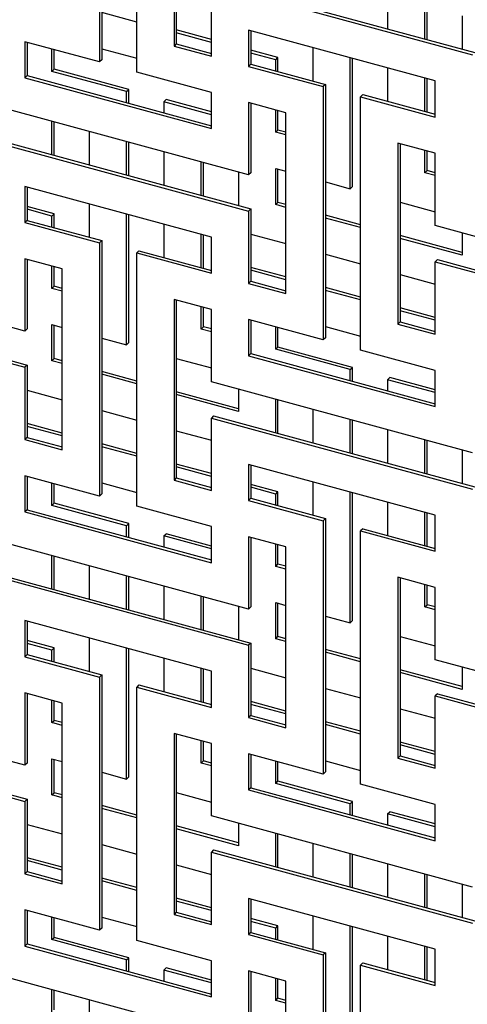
# Model space of a CAD drawing. Header units: millimetres. Extents: x 441 to 4541, y 1015 to 3885.
# Tile 17 of 33: x 3948 to 4059, y 2792 to 3035. Entities that reach past the tile are written whole.
import ezdxf

# ---------------------------------------------------------------- set-up
doc = ezdxf.new("R2010")
doc.units = ezdxf.units.MM
doc.header["$LTSCALE"] = 15

msp = doc.modelspace()

# ---------------------------------------------------------------- linework, layer by layer
for p, q in [((3967.72, 3086.77), (3967.72, 3024.26)), ((3968.28, 3087.31), (3968.28, 3024.81)), ((3976.93, 3021.76), (3976.93, 3084.26)), ((3986.14, 3072.83), (3986.14, 3028.18)), ((3986.7, 3072.68), (3986.7, 3028.73)), ((3995.36, 3025.68), (3995.36, 3043.54)), ((3995.36, 3043.54), (4059.85, 3026.01)), ((3995.92, 3044.08), (4060.41, 3026.56)), ((4038.89, 3040.64), (4038.89, 3032.41)), ((4048.1, 3029.9), (4048.1, 3038.13)), ((4048.66, 3029.75), (4048.66, 3037.98)), ((3976.93, 3034.11), (3968.28, 3036.46)), ((4057.31, 3035.63), (4057.31, 3027.4)), ((3995.36, 3029.8), (3986.7, 3032.16)), ((3995.36, 3029.1), (3986.7, 3031.46)), ((4050.63, 3019.59), (4004.57, 3032.11)), ((4004.57, 3032.11), (4004.57, 3023.18)), ((4005.13, 3031.95), (4005.13, 3023.72)), ((3967.72, 3024.26), (3949.29, 3029.27)), ((3949.29, 3029.27), (3949.29, 3020.34)), ((3949.85, 3029.12), (3949.85, 3020.89)), ((3986.7, 3028.73), (3986.14, 3028.18)), ((3986.14, 3028.18), (3995.36, 3025.68)), ((3986.7, 3028.73), (3995.36, 3026.38)), ((4020.46, 3027.79), (4020.46, 3019.56)), ((3955.97, 3021.95), (3955.97, 3027.45)), ((3956.53, 3022.5), (3956.53, 3027.3)), ((3968.28, 3027.54), (3976.93, 3025.18)), ((4011.81, 3025.33), (4005.13, 3027.15)), ((4011.25, 3024.79), (4005.13, 3026.45)), ((4011.25, 3024.79), (4011.81, 3025.33)), ((4011.81, 3021.91), (4011.81, 3025.33)), ((3968.28, 3024.81), (3967.72, 3024.26)), ((4005.13, 3023.72), (4004.57, 3023.18)), ((4004.57, 3023.18), (4022.99, 3018.17)), ((4005.13, 3023.72), (4023.55, 3018.72)), ((4011.25, 3022.06), (4011.25, 3024.79)), ((4029.68, 2992.99), (4029.68, 3025.28)), ((4030.24, 2993.54), (4030.24, 3025.13)), ((3949.85, 3020.89), (3949.29, 3020.34)), ((3949.85, 3020.89), (3995.36, 3008.52)), ((3955.97, 3021.95), (3956.53, 3022.5)), ((3974.4, 3016.94), (3955.97, 3021.95)), ((3974.96, 3017.49), (3956.53, 3022.5)), ((3995.36, 3016.75), (3976.93, 3021.76)), ((4038.89, 3022.78), (4038.89, 3014.55)), ((3949.29, 3020.34), (3995.36, 3007.82)), ((4023.55, 3018.72), (4022.99, 3018.17)), ((4022.99, 3018.17), (4022.99, 2955.67)), ((4023.55, 3018.72), (4023.55, 2956.21)), ((4048.1, 3012.04), (4048.1, 3020.27)), ((4048.66, 3011.89), (4048.66, 3020.12)), ((4050.63, 3010.66), (4050.63, 3019.59)), ((3974.4, 3016.94), (3974.96, 3017.49)), ((3974.4, 3014.22), (3974.4, 3016.94)), ((3974.96, 3014.06), (3974.96, 3017.49)), ((3995.36, 3007.82), (3995.36, 3016.75)), ((4032.77, 3016.21), (4032.21, 3015.67)), ((4032.21, 2953.16), (4032.21, 3015.67)), ((4032.21, 3015.67), (4050.63, 3010.66)), ((4032.77, 3016.21), (4050.63, 3011.36)), ((4004.57, 2996.39), (3940.08, 3013.92)), ((3983.61, 3014.44), (3984.17, 3014.99)), ((3983.61, 3014.44), (3983.61, 3011.71)), ((3995.36, 3011.25), (3983.61, 3014.44)), ((3995.36, 3011.95), (3984.17, 3014.99)), ((4013.78, 3011.74), (4004.57, 3014.25)), ((4004.57, 3014.25), (4004.57, 2996.39)), ((4005.13, 3014.1), (4005.13, 2996.94)), ((4011.25, 3006.93), (4011.25, 3012.43)), ((4011.81, 3007.47), (4011.81, 3012.28)), ((4013.78, 2967.1), (4013.78, 3011.74)), ((3955.97, 3001.37), (3955.97, 3009.6)), ((3956.53, 3001.21), (3956.53, 3009.45)), ((3965.19, 3007.09), (3965.19, 2998.86)), ((4011.25, 3006.93), (4011.81, 3007.47)), ((4013.78, 3006.24), (4011.25, 3006.93)), ((4013.78, 3006.94), (4011.81, 3007.47)), ((3940.08, 3004.99), (4004.57, 2987.46)), ((3940.64, 3005.53), (4005.13, 2988.01)), ((3974.4, 2996.36), (3974.4, 3004.59)), ((3974.96, 2996.21), (3974.96, 3004.44)), ((4050.63, 3001.73), (4041.42, 3004.23)), ((4041.42, 3004.23), (4041.42, 2959.59)), ((4041.98, 3004.08), (4041.98, 2960.14)), ((3983.61, 3002.09), (3983.61, 2993.86)), ((4048.1, 2996.91), (4048.1, 3002.42)), ((4048.66, 2997.46), (4048.66, 3002.26)), ((4050.63, 2983.87), (4050.63, 3001.73)), ((3992.83, 2991.35), (3992.83, 2999.58)), ((3993.39, 2991.2), (3993.39, 2999.43)), ((4002.04, 2997.08), (4002.04, 2988.85)), ((4005.13, 2996.94), (4004.57, 2996.39)), ((4011.25, 2998), (4013.78, 2997.31)), ((4011.25, 2989.07), (4011.25, 2998)), ((4011.81, 2989.62), (4011.81, 2997.85)), ((4048.1, 2996.91), (4048.66, 2997.46)), ((4050.63, 2996.22), (4048.1, 2996.91)), ((4050.63, 2996.92), (4048.66, 2997.46)), ((4023.55, 2994.65), (4029.68, 2992.99)), ((3995.36, 2981.04), (3949.29, 2993.56)), ((3949.29, 2993.56), (3949.29, 2984.63)), ((3949.85, 2993.4), (3949.85, 2985.17)), ((4029.68, 2992.99), (4030.24, 2993.54)), ((3965.19, 2989.24), (3965.19, 2981.01)), ((4011.25, 2989.07), (4011.81, 2989.62)), ((4013.78, 2988.38), (4011.25, 2989.07)), ((4013.78, 2989.08), (4011.81, 2989.62)), ((4041.98, 2989.65), (4050.63, 2987.3)), ((3956.53, 2986.78), (3949.85, 2988.6)), ((3955.97, 2986.23), (3949.85, 2987.9)), ((3955.97, 2986.23), (3956.53, 2986.78)), ((3956.53, 2983.36), (3956.53, 2986.78)), ((3974.4, 2954.44), (3974.4, 2986.73)), ((3974.96, 2954.99), (3974.96, 2986.58)), ((4005.13, 2988.01), (4004.57, 2987.46)), ((4004.57, 2987.46), (4004.57, 2969.6)), ((4005.13, 2988.01), (4005.13, 2970.15)), ((3949.85, 2985.17), (3949.29, 2984.63)), ((3949.29, 2984.63), (3967.72, 2979.62)), ((3949.85, 2985.17), (3968.28, 2980.17)), ((3955.97, 2983.51), (3955.97, 2986.23)), ((3983.61, 2984.23), (3983.61, 2976)), ((4032.21, 2984.07), (4023.55, 2986.42)), ((4032.21, 2983.37), (4023.55, 2985.73)), ((3992.83, 2973.49), (3992.83, 2981.72)), ((3993.39, 2973.34), (3993.39, 2981.57)), ((4005.13, 2981.8), (4013.78, 2979.45)), ((4115.12, 2966.34), (4050.63, 2983.87)), ((4057.31, 2982.06), (4057.31, 2976.55)), ((3968.28, 2980.17), (3967.72, 2979.62)), ((3967.72, 2979.62), (3967.72, 2917.12)), ((3968.28, 2980.17), (3968.28, 2917.66)), ((3995.36, 2972.11), (3995.36, 2981.04)), ((4057.31, 2977.25), (4041.98, 2981.42)), ((4057.31, 2976.55), (4041.98, 2980.72)), ((3977.49, 2977.66), (3976.93, 2977.12)), ((3976.93, 2914.61), (3976.93, 2977.12)), ((3976.93, 2977.12), (3995.36, 2972.11)), ((3977.49, 2977.66), (3995.36, 2972.81)), ((4023.55, 2976.8), (4032.21, 2974.45)), ((3949.29, 2957.84), (3884.8, 2975.37)), ((3958.5, 2973.19), (3949.29, 2975.7)), ((3949.29, 2975.7), (3949.29, 2957.84)), ((3949.85, 2975.55), (3949.85, 2958.39)), ((4051.19, 2975.49), (4050.63, 2974.94)), ((4050.63, 2957.09), (4050.63, 2974.94)), ((4050.63, 2974.94), (4115.12, 2957.42)), ((4051.19, 2975.49), (4115.68, 2957.96)), ((3955.97, 2968.38), (3955.97, 2973.88)), ((3956.53, 2968.92), (3956.53, 2973.73)), ((3958.5, 2928.55), (3958.5, 2973.19)), ((4013.78, 2971.22), (4005.13, 2973.57)), ((4013.78, 2970.52), (4005.13, 2972.88)), ((4005.13, 2970.15), (4004.57, 2969.6)), ((4004.57, 2969.6), (4013.78, 2967.1)), ((4005.13, 2970.15), (4013.78, 2967.8)), ((4041.98, 2971.79), (4050.63, 2969.44)), ((3955.97, 2968.38), (3956.53, 2968.92)), ((3958.5, 2967.69), (3955.97, 2968.38)), ((3958.5, 2968.39), (3956.53, 2968.92)), ((4032.21, 2966.22), (4023.55, 2968.57)), ((4032.21, 2965.52), (4023.55, 2967.87)), ((3884.8, 2966.44), (3949.29, 2948.91)), ((3885.36, 2966.98), (3949.85, 2949.46)), ((3995.36, 2963.18), (3986.14, 2965.68)), ((3986.14, 2965.68), (3986.14, 2921.04)), ((3986.7, 2965.53), (3986.7, 2921.59)), ((3992.83, 2958.36), (3992.83, 2963.87)), ((3993.39, 2958.91), (3993.39, 2963.71)), ((3995.36, 2945.32), (3995.36, 2963.18)), ((4050.63, 2961.21), (4041.98, 2963.56)), ((4050.63, 2960.51), (4041.98, 2962.86)), ((4022.99, 2955.67), (4004.57, 2960.67)), ((4004.57, 2960.67), (4004.57, 2951.75)), ((4005.13, 2960.52), (4005.13, 2952.29)), ((4041.98, 2960.14), (4041.42, 2959.59)), ((4041.98, 2960.14), (4050.63, 2957.78)), ((3949.85, 2958.39), (3949.29, 2957.84)), ((3955.97, 2959.45), (3958.5, 2958.76)), ((3955.97, 2950.52), (3955.97, 2959.45)), ((3956.53, 2951.07), (3956.53, 2959.3)), ((3992.83, 2958.36), (3993.39, 2958.91)), ((3995.36, 2957.67), (3992.83, 2958.36)), ((3995.36, 2958.37), (3993.39, 2958.91)), ((4011.25, 2953.35), (4011.25, 2958.86)), ((4011.81, 2953.9), (4011.81, 2958.71)), ((4023.55, 2958.94), (4032.21, 2956.59)), ((4041.42, 2959.59), (4050.63, 2957.09)), ((3968.28, 2956.1), (3974.4, 2954.44)), ((3974.4, 2954.44), (3974.96, 2954.99)), ((4023.55, 2956.21), (4022.99, 2955.67)), ((4011.25, 2953.35), (4011.81, 2953.9)), ((4029.68, 2948.35), (4011.25, 2953.35)), ((4030.24, 2948.89), (4011.81, 2953.9)), ((4050.63, 2948.16), (4032.21, 2953.16)), ((3955.97, 2950.52), (3956.53, 2951.07)), ((3958.5, 2949.83), (3955.97, 2950.52)), ((3958.5, 2950.53), (3956.53, 2951.07)), ((3986.7, 2951.1), (3995.36, 2948.75)), ((4005.13, 2952.29), (4004.57, 2951.75)), ((4004.57, 2951.75), (4050.63, 2939.23)), ((4005.13, 2952.29), (4050.63, 2939.93)), ((3949.85, 2949.46), (3949.29, 2948.91)), ((3949.29, 2948.91), (3949.29, 2931.05)), ((3949.85, 2949.46), (3949.85, 2931.6)), ((3976.93, 2945.52), (3968.28, 2947.87)), ((4029.68, 2948.35), (4030.24, 2948.89)), ((4029.68, 2945.62), (4029.68, 2948.35)), ((4030.24, 2945.47), (4030.24, 2948.89)), ((4050.63, 2939.23), (4050.63, 2948.16)), ((3976.93, 2944.82), (3968.28, 2947.18)), ((4059.85, 2927.79), (3995.36, 2945.32)), ((4038.89, 2945.84), (4039.45, 2946.39)), ((4038.89, 2945.84), (4038.89, 2943.12)), ((4050.63, 2942.65), (4038.89, 2945.84)), ((4050.63, 2943.35), (4039.45, 2946.39)), ((3949.85, 2943.25), (3958.5, 2940.9)), ((4002.04, 2938.7), (3986.7, 2942.87)), ((4002.04, 2943.51), (4002.04, 2938)), ((4002.04, 2938), (3986.7, 2942.17)), ((4011.25, 2932.77), (4011.25, 2941)), ((4011.81, 2932.62), (4011.81, 2940.85)), ((3968.28, 2938.25), (3976.93, 2935.9)), ((4020.46, 2938.5), (4020.46, 2930.27)), ((3995.92, 2936.94), (3995.36, 2936.39)), ((3995.36, 2918.53), (3995.36, 2936.39)), ((3995.36, 2936.39), (4059.85, 2918.87)), ((3995.92, 2936.94), (4060.41, 2919.41)), ((4029.68, 2927.76), (4029.68, 2935.99)), ((4030.24, 2927.61), (4030.24, 2935.84)), ((3958.5, 2932.67), (3949.85, 2935.02)), ((3958.5, 2931.97), (3949.85, 2934.33)), ((3986.7, 2933.24), (3995.36, 2930.89)), ((4038.89, 2933.49), (4038.89, 2925.26)), ((3949.85, 2931.6), (3949.29, 2931.05)), ((3949.29, 2931.05), (3958.5, 2928.55)), ((3949.85, 2931.6), (3958.5, 2929.25)), ((4048.1, 2922.76), (4048.1, 2930.99)), ((4048.66, 2922.6), (4048.66, 2930.83)), ((3976.93, 2927.67), (3968.28, 2930.02)), ((3976.93, 2926.97), (3968.28, 2929.32)), ((4057.31, 2928.48), (4057.31, 2920.25)), ((3995.36, 2922.66), (3986.7, 2925.01)), ((3995.36, 2921.96), (3986.7, 2924.31)), ((4050.63, 2912.44), (4004.57, 2924.96)), ((4004.57, 2924.96), (4004.57, 2916.03)), ((4005.13, 2924.81), (4005.13, 2916.58)), ((3967.72, 2917.12), (3949.29, 2922.12)), ((3949.29, 2922.12), (3949.29, 2913.2)), ((3949.85, 2921.97), (3949.85, 2913.74)), ((3986.7, 2921.59), (3986.14, 2921.04)), ((3986.14, 2921.04), (3995.36, 2918.53)), ((3986.7, 2921.59), (3995.36, 2919.23)), ((3955.97, 2914.8), (3955.97, 2920.31)), ((3956.53, 2915.35), (3956.53, 2920.16)), ((3968.28, 2920.39), (3976.93, 2918.04)), ((4011.81, 2918.19), (4005.13, 2920)), ((4011.25, 2917.64), (4005.13, 2919.3)), ((4020.46, 2920.64), (4020.46, 2912.41)), ((3968.28, 2917.66), (3967.72, 2917.12)), ((4005.13, 2916.58), (4004.57, 2916.03)), ((4004.57, 2916.03), (4022.99, 2911.02)), ((4005.13, 2916.58), (4023.55, 2911.57)), ((4011.25, 2917.64), (4011.81, 2918.19)), ((4011.25, 2914.91), (4011.25, 2917.64)), ((4011.81, 2914.76), (4011.81, 2918.19)), ((4029.68, 2885.85), (4029.68, 2918.14)), ((4030.24, 2886.39), (4030.24, 2917.98)), ((3949.85, 2913.74), (3949.29, 2913.2)), ((3949.85, 2913.74), (3995.36, 2901.38)), ((3955.97, 2914.8), (3956.53, 2915.35)), ((3974.4, 2909.8), (3955.97, 2914.8)), ((3974.96, 2910.34), (3956.53, 2915.35)), ((3995.36, 2909.61), (3976.93, 2914.61)), ((4038.89, 2915.63), (4038.89, 2907.4)), ((3949.29, 2913.2), (3995.36, 2900.68)), ((4023.55, 2911.57), (4022.99, 2911.02)), ((4023.55, 2911.57), (4023.55, 2849.07)), ((4048.1, 2904.9), (4048.1, 2913.13)), ((4048.66, 2904.75), (4048.66, 2912.98)), ((4050.63, 2903.51), (4050.63, 2912.44)), ((3974.4, 2909.8), (3974.96, 2910.34)), ((3974.4, 2907.07), (3974.4, 2909.8)), ((3974.96, 2906.92), (3974.96, 2910.34)), ((3995.36, 2900.68), (3995.36, 2909.61)), ((4022.99, 2911.02), (4022.99, 2848.52)), ((4032.77, 2909.07), (4032.21, 2908.52)), ((4032.77, 2909.07), (4050.63, 2904.21)), ((4004.57, 2889.24), (3940.08, 2906.77)), ((3983.61, 2907.29), (3984.17, 2907.84)), ((3983.61, 2907.29), (3983.61, 2904.57)), ((3995.36, 2904.1), (3983.61, 2907.29)), ((3995.36, 2904.8), (3984.17, 2907.84)), ((4013.78, 2904.6), (4004.57, 2907.1)), ((4004.57, 2907.1), (4004.57, 2889.24)), ((4005.13, 2906.95), (4005.13, 2889.79)), ((4032.21, 2846.02), (4032.21, 2908.52)), ((4032.21, 2908.52), (4050.63, 2903.51)), ((4011.25, 2899.78), (4011.25, 2905.29)), ((4011.81, 2900.33), (4011.81, 2905.13)), ((4013.78, 2859.95), (4013.78, 2904.6)), ((3955.97, 2894.22), (3955.97, 2902.45)), ((3956.53, 2894.07), (3956.53, 2902.3)), ((3965.19, 2899.95), (3965.19, 2891.72)), ((4011.25, 2899.78), (4011.81, 2900.33)), ((4013.78, 2899.09), (4011.25, 2899.78)), ((4013.78, 2899.79), (4011.81, 2900.33)), ((3940.08, 2897.84), (4004.57, 2880.32)), ((3940.64, 2898.39), (4005.13, 2880.86)), ((3974.4, 2889.21), (3974.4, 2897.44)), ((3974.96, 2889.06), (3974.96, 2897.29)), ((4050.63, 2894.58), (4041.42, 2897.09)), ((4041.42, 2897.09), (4041.42, 2852.44)), ((4041.98, 2896.93), (4041.98, 2852.99)), ((3983.61, 2894.94), (3983.61, 2886.71)), ((4048.1, 2889.77), (4048.1, 2895.27)), ((4048.66, 2890.31), (4048.66, 2895.12)), ((4050.63, 2876.73), (4050.63, 2894.58)), ((3992.83, 2884.21), (3992.83, 2892.44)), ((3993.39, 2884.05), (3993.39, 2892.28)), ((4002.04, 2889.93), (4002.04, 2881.7)), ((4005.13, 2889.79), (4004.57, 2889.24)), ((4011.25, 2890.85), (4013.78, 2890.16)), ((4011.25, 2881.92), (4011.25, 2890.85)), ((4011.81, 2882.47), (4011.81, 2890.7)), ((4048.1, 2889.77), (4048.66, 2890.31)), ((4050.63, 2889.08), (4048.1, 2889.77)), ((4050.63, 2889.78), (4048.66, 2890.31)), ((4023.55, 2887.51), (4029.68, 2885.85)), ((3995.36, 2873.89), (3949.29, 2886.41)), ((3949.29, 2886.41), (3949.29, 2877.48)), ((3949.85, 2886.26), (3949.85, 2878.03)), ((4029.68, 2885.85), (4030.24, 2886.39)), ((3965.19, 2882.09), (3965.19, 2873.86)), ((4011.25, 2881.92), (4011.81, 2882.47)), ((4013.78, 2881.93), (4011.81, 2882.47)), ((4041.98, 2882.5), (4050.63, 2880.15)), ((3956.53, 2879.64), (3949.85, 2881.45)), ((3955.97, 2879.09), (3949.85, 2880.75)), ((3955.97, 2879.09), (3956.53, 2879.64)), ((3956.53, 2876.21), (3956.53, 2879.64)), ((3974.4, 2847.3), (3974.4, 2879.59)), ((4005.13, 2880.86), (4004.57, 2880.32)), ((4004.57, 2880.32), (4004.57, 2862.46)), ((4005.13, 2880.86), (4005.13, 2863)), ((4013.78, 2881.24), (4011.25, 2881.92)), ((3949.85, 2878.03), (3949.29, 2877.48)), ((3949.29, 2877.48), (3967.72, 2872.47)), ((3949.85, 2878.03), (3968.28, 2873.02)), ((3955.97, 2876.36), (3955.97, 2879.09)), ((3974.96, 2847.84), (3974.96, 2879.43)), ((3983.61, 2877.08), (3983.61, 2868.85)), ((4032.21, 2876.93), (4023.55, 2879.28)), ((4032.21, 2876.23), (4023.55, 2878.58)), ((4005.13, 2874.66), (4013.78, 2872.31)), ((4115.12, 2859.2), (4050.63, 2876.73)), ((4057.31, 2874.91), (4057.31, 2869.4)), ((3968.28, 2873.02), (3967.72, 2872.47)), ((3967.72, 2872.47), (3967.72, 2809.97)), ((3968.28, 2873.02), (3968.28, 2810.52)), ((3992.83, 2866.35), (3992.83, 2874.58)), ((3993.39, 2866.2), (3993.39, 2874.43)), ((3995.36, 2864.96), (3995.36, 2873.89)), ((4057.31, 2870.1), (4041.98, 2874.27)), ((4057.31, 2869.4), (4041.98, 2873.57)), ((3977.49, 2870.52), (3976.93, 2869.97)), ((3976.93, 2807.47), (3976.93, 2869.97)), ((3976.93, 2869.97), (3995.36, 2864.96)), ((3977.49, 2870.52), (3995.36, 2865.66)), ((3949.29, 2850.69), (3884.8, 2868.22)), ((3958.5, 2866.05), (3949.29, 2868.55)), ((3949.29, 2868.55), (3949.29, 2850.69)), ((3949.85, 2868.4), (3949.85, 2851.24)), ((4023.55, 2869.65), (4032.21, 2867.3)), ((4051.19, 2868.34), (4050.63, 2867.8)), ((4050.63, 2849.94), (4050.63, 2867.8)), ((4050.63, 2867.8), (4115.12, 2850.27)), ((4051.19, 2868.34), (4115.68, 2850.82)), ((3955.97, 2861.23), (3955.97, 2866.74)), ((3956.53, 2861.78), (3956.53, 2866.58)), ((3958.5, 2821.4), (3958.5, 2866.05)), ((4013.78, 2864.08), (4005.13, 2866.43)), ((4013.78, 2863.38), (4005.13, 2865.73)), ((4005.13, 2863), (4004.57, 2862.46)), ((4005.13, 2863), (4013.78, 2860.65)), ((4041.98, 2864.64), (4050.63, 2862.29)), ((3955.97, 2861.23), (3956.53, 2861.78)), ((3958.5, 2860.54), (3955.97, 2861.23)), ((3958.5, 2861.24), (3956.53, 2861.78)), ((4004.57, 2862.46), (4013.78, 2859.95)), ((4032.21, 2859.07), (4023.55, 2861.42)), ((4032.21, 2858.37), (4023.55, 2860.72)), ((3884.8, 2859.29), (3949.29, 2841.77)), ((3885.36, 2859.84), (3949.85, 2842.31)), ((3995.36, 2856.03), (3986.14, 2858.54)), ((3986.14, 2858.54), (3986.14, 2813.89)), ((3986.7, 2858.38), (3986.7, 2814.44)), ((3992.83, 2851.22), (3992.83, 2856.72)), ((3993.39, 2851.76), (3993.39, 2856.57)), ((3995.36, 2838.18), (3995.36, 2856.03)), ((4050.63, 2854.06), (4041.98, 2856.41)), ((4050.63, 2853.36), (4041.98, 2855.71)), ((4022.99, 2848.52), (4004.57, 2853.53)), ((4004.57, 2853.53), (4004.57, 2844.6)), ((4005.13, 2853.38), (4005.13, 2845.15)), ((4041.98, 2852.99), (4041.42, 2852.44)), ((4041.98, 2852.99), (4050.63, 2850.64)), ((3949.85, 2851.24), (3949.29, 2850.69)), ((3955.97, 2852.3), (3958.5, 2851.61)), ((3955.97, 2843.37), (3955.97, 2852.3)), ((3956.53, 2843.92), (3956.53, 2852.15)), ((3992.83, 2851.22), (3993.39, 2851.76)), ((3995.36, 2850.53), (3992.83, 2851.22)), ((3995.36, 2851.23), (3993.39, 2851.76)), ((4011.25, 2846.21), (4011.25, 2851.71)), ((4011.81, 2846.76), (4011.81, 2851.56)), ((4023.55, 2851.79), (4032.21, 2849.44)), ((4041.42, 2852.44), (4050.63, 2849.94)), ((3968.28, 2848.96), (3974.4, 2847.3)), ((4023.55, 2849.07), (4022.99, 2848.52)), ((3974.4, 2847.3), (3974.96, 2847.84)), ((4011.25, 2846.21), (4011.81, 2846.76)), ((4029.68, 2841.2), (4011.25, 2846.21)), ((4030.24, 2841.75), (4011.81, 2846.76)), ((4050.63, 2841.01), (4032.21, 2846.02)), ((3955.97, 2843.37), (3956.53, 2843.92)), ((3958.5, 2842.69), (3955.97, 2843.37)), ((3958.5, 2843.38), (3956.53, 2843.92)), ((3986.7, 2843.95), (3995.36, 2841.6)), ((4005.13, 2845.15), (4004.57, 2844.6)), ((4004.57, 2844.6), (4050.63, 2832.08)), ((4005.13, 2845.15), (4050.63, 2832.78)), ((3949.85, 2842.31), (3949.29, 2841.77)), ((3949.29, 2841.77), (3949.29, 2823.91)), ((3949.85, 2842.31), (3949.85, 2824.45)), ((3976.93, 2838.38), (3968.28, 2840.73)), ((4029.68, 2841.2), (4030.24, 2841.75)), ((4029.68, 2838.48), (4029.68, 2841.2)), ((4030.24, 2838.32), (4030.24, 2841.75)), ((4050.63, 2832.08), (4050.63, 2841.01)), ((3976.93, 2837.68), (3968.28, 2840.03)), ((4038.89, 2838.7), (4039.45, 2839.24)), ((4038.89, 2838.7), (4038.89, 2835.97)), ((4050.63, 2835.51), (4038.89, 2838.7)), ((4050.63, 2836.2), (4039.45, 2839.24)), ((3949.85, 2836.11), (3958.5, 2833.76)), ((4059.85, 2820.65), (3995.36, 2838.18)), ((4002.04, 2836.36), (4002.04, 2830.85)), ((4002.04, 2831.55), (3986.7, 2835.72)), ((4002.04, 2830.85), (3986.7, 2835.02)), ((4011.25, 2825.63), (4011.25, 2833.86)), ((4011.81, 2825.47), (4011.81, 2833.7)), ((3968.28, 2831.1), (3976.93, 2828.75)), ((4020.46, 2831.35), (4020.46, 2823.12)), ((3995.92, 2829.79), (3995.36, 2829.25)), ((3995.36, 2811.39), (3995.36, 2829.25)), ((3995.36, 2829.25), (4059.85, 2811.72)), ((3995.92, 2829.79), (4060.41, 2812.27)), ((4029.68, 2820.62), (4029.68, 2828.85)), ((4030.24, 2820.47), (4030.24, 2828.7)), ((3958.5, 2825.53), (3949.85, 2827.88)), ((3958.5, 2824.83), (3949.85, 2827.18)), ((3986.7, 2826.09), (3995.36, 2823.74)), ((4038.89, 2826.34), (4038.89, 2818.11)), ((3949.85, 2824.45), (3949.29, 2823.91)), ((3949.29, 2823.91), (3958.5, 2821.4)), ((3949.85, 2824.45), (3958.5, 2822.1)), ((4048.1, 2815.61), (4048.1, 2823.84)), ((4048.66, 2815.46), (4048.66, 2823.69)), ((3976.93, 2820.52), (3968.28, 2822.87)), ((3976.93, 2819.82), (3968.28, 2822.17)), ((4057.31, 2821.34), (4057.31, 2813.11)), ((3995.36, 2815.51), (3986.7, 2817.86)), ((3995.36, 2814.81), (3986.7, 2817.16)), ((4050.63, 2805.29), (4004.57, 2817.81)), ((4004.57, 2817.81), (4004.57, 2808.89)), ((4005.13, 2817.66), (4005.13, 2809.43)), ((3967.72, 2809.97), (3949.29, 2814.98)), ((3949.29, 2814.98), (3949.29, 2806.05)), ((3949.85, 2814.83), (3949.85, 2806.6)), ((3986.7, 2814.44), (3986.14, 2813.89)), ((3986.7, 2814.44), (3995.36, 2812.09)), ((3955.97, 2807.66), (3955.97, 2813.16)), ((3956.53, 2808.21), (3956.53, 2813.01)), ((3968.28, 2813.24), (3976.93, 2810.89)), ((3986.14, 2813.89), (3995.36, 2811.39)), ((4011.81, 2811.04), (4005.13, 2812.86)), ((4011.25, 2810.49), (4005.13, 2812.16)), ((4020.46, 2813.49), (4020.46, 2805.26)), ((3968.28, 2810.52), (3967.72, 2809.97)), ((4005.13, 2809.43), (4004.57, 2808.89)), ((4005.13, 2809.43), (4023.55, 2804.42)), ((4011.25, 2810.49), (4011.81, 2811.04)), ((4011.25, 2807.77), (4011.25, 2810.49)), ((4011.81, 2807.62), (4011.81, 2811.04)), ((4029.68, 2778.7), (4029.68, 2810.99)), ((4030.24, 2779.25), (4030.24, 2810.84)), ((3955.97, 2807.66), (3956.53, 2808.21)), ((3974.4, 2802.65), (3955.97, 2807.66)), ((3974.96, 2803.2), (3956.53, 2808.21)), ((3995.36, 2802.46), (3976.93, 2807.47)), ((4004.57, 2808.89), (4022.99, 2803.88)), ((4038.89, 2808.49), (4038.89, 2800.26)), ((3949.85, 2806.6), (3949.29, 2806.05)), ((3949.29, 2806.05), (3995.36, 2793.53)), ((3949.85, 2806.6), (3995.36, 2794.23)), ((4023.55, 2804.42), (4022.99, 2803.88)), ((4023.55, 2804.42), (4023.55, 2741.92)), ((4048.1, 2797.75), (4048.1, 2805.98)), ((4048.66, 2797.6), (4048.66, 2805.83)), ((4050.63, 2796.37), (4050.63, 2805.29)), ((3974.4, 2802.65), (3974.96, 2803.2)), ((3974.4, 2799.93), (3974.4, 2802.65)), ((3974.96, 2799.77), (3974.96, 2803.2)), ((3995.36, 2793.53), (3995.36, 2802.46)), ((4022.99, 2803.88), (4022.99, 2741.38)), ((4032.77, 2801.92), (4032.21, 2801.37)), ((4032.77, 2801.92), (4050.63, 2797.06)), ((4004.57, 2782.1), (3940.08, 2799.63)), ((3983.61, 2800.15), (3984.17, 2800.69)), ((3983.61, 2800.15), (3983.61, 2797.42)), ((3995.36, 2796.96), (3983.61, 2800.15)), ((3995.36, 2797.65), (3984.17, 2800.69)), ((4013.78, 2797.45), (4004.57, 2799.96)), ((4004.57, 2799.96), (4004.57, 2782.1)), ((4005.13, 2799.8), (4005.13, 2782.65)), ((4032.21, 2738.87), (4032.21, 2801.37)), ((4032.21, 2801.37), (4050.63, 2796.37)), ((4011.25, 2792.64), (4011.25, 2798.14)), ((4011.81, 2793.18), (4011.81, 2797.99)), ((4013.78, 2752.81), (4013.78, 2797.45)), ((3955.97, 2789.76), (3955.97, 2795.31)), ((3956.53, 2790.31), (3956.53, 2795.15)), ((3965.19, 2792.8), (3965.19, 2787.25)), ((4011.25, 2792.64), (4011.81, 2793.18)), ((4013.78, 2791.95), (4011.25, 2792.64)), ((4013.78, 2792.65), (4011.81, 2793.18))]:
    msp.add_line(p, q)

doc.saveas('drawing.dxf')
